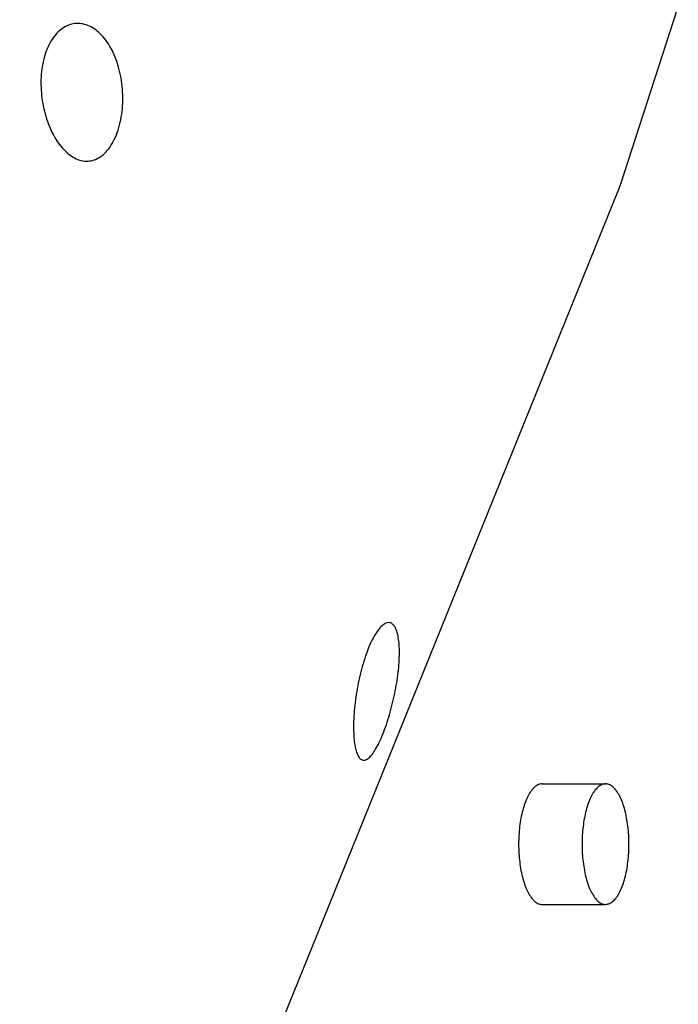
# Model space of a CAD drawing. Header units: millimetres. Extents: x 0 to 594, y 0 to 420.
# Tile 220 of 256: x 516.98 to 520.81, y 336.16 to 341.88. Entities that reach past the tile are written whole.
import ezdxf

# ---------------------------------------------------------------- set-up
doc = ezdxf.new("R2010")
doc.units = ezdxf.units.MM
doc.header["$LTSCALE"] = 32.67
doc.layers.get('0').update_dxf_attribs({"linetype": 'CONTINUOUS'})

msp = doc.modelspace()

# ---------------------------------------------------------------- linework, layer by layer
at = {"color": 7, "linetype": 'CONTINUOUS'}
for p, q in [((520.4706, 340.91902), (520.47249, 340.92473)), ((520.01507, 337.43716), (520.3835, 337.43716)), ((520.01507, 336.73716), (520.3835, 336.73716))]:
    msp.add_line(p, q, dxfattribs=at)
for points in [[(520.47249, 340.92473), (520.84583, 342.07946), (521.22088, 343.24046), (521.59011, 344.38439)], [(520.46115, 340.89357), (520.46311, 340.89849), (520.4706, 340.91902)], [(515.02618, 327.50254), (516.88854, 332.07911), (518.70732, 336.56055), (520.46115, 340.89357)]]:
    msp.add_lwpolyline(points, dxfattribs=at)
for points, knots in [([(517.31644, 341.85568), (517.30788, 341.85567), (517.28661, 341.85382), (517.25328, 341.84323), (517.21852, 341.82175), (517.18685, 341.79102), (517.15891, 341.75129), (517.1357, 341.70328), (517.11831, 341.64889), (517.10718, 341.59046), (517.10221, 341.52971), (517.10319, 341.46779), (517.10993, 341.40597), (517.12212, 341.34554), (517.13942, 341.28768), (517.16146, 341.23361), (517.1876, 341.18489), (517.20807, 341.15562), (517.21883, 341.14235)], [0, 0, 0, 0, 0.030504, 0.0758195, 0.1236641, 0.1752816, 0.2325171, 0.2964053, 0.3651684, 0.4360841, 0.5085579, 0.5826845, 0.6571607, 0.7305396, 0.8027505, 0.8727228, 0.9389147, 1, 1, 1, 1]), ([(517.47143, 341.76901), (517.46138, 341.78141), (517.44026, 341.80399), (517.40459, 341.83088), (517.36701, 341.84869), (517.33703, 341.85502), (517.32032, 341.85568), (517.31644, 341.85568)], [0, 0, 0, 0, 0.261373, 0.5035012, 0.7272031, 0.9366489, 1, 1, 1, 1]), ([(517.36923, 341.05568), (517.3804, 341.05569), (517.40458, 341.05877), (517.44014, 341.0738), (517.47414, 341.09998), (517.50483, 341.13631), (517.53146, 341.18233), (517.55291, 341.23666), (517.56823, 341.29665), (517.57721, 341.36002), (517.57988, 341.42509), (517.5763, 341.49046), (517.56662, 341.55451), (517.55108, 341.61582), (517.52995, 341.673), (517.50379, 341.72444), (517.48267, 341.75516), (517.47143, 341.76901)], [0, 0, 0, 0, 0.0401768, 0.0869194, 0.1375309, 0.1935685, 0.257478, 0.3284844, 0.4036543, 0.480327, 0.559004, 0.638216, 0.7161829, 0.7923169, 0.8660294, 0.9356529, 1, 1, 1, 1]), ([(517.21883, 341.14235), (517.2293, 341.12945), (517.25107, 341.10608), (517.28769, 341.07845), (517.32595, 341.06081), (517.35377, 341.05589), (517.3679, 341.05568), (517.36923, 341.05568)], [0, 0, 0, 0, 0.2783713, 0.5326028, 0.763941, 0.9778115, 1, 1, 1, 1]), ([(519.12365, 338.37467), (519.11774, 338.37468), (519.10309, 338.37071), (519.08216, 338.35512), (519.05996, 338.32934), (519.03732, 338.29361), (519.01479, 338.24822), (518.99331, 338.19445), (518.97392, 338.13491), (518.95715, 338.07188), (518.94328, 338.00712), (518.93242, 337.94198), (518.92472, 337.87811), (518.92022, 337.8169), (518.91896, 337.75975), (518.92091, 337.70821), (518.92455, 337.67607), (518.92707, 337.66133)], [0, 0, 0, 0, 0.0229079, 0.056555, 0.1002012, 0.1543867, 0.2204681, 0.2967599, 0.3790962, 0.463555, 0.5499846, 0.636271, 0.719974, 0.7998005, 0.8745677, 0.9419209, 1, 1, 1, 1]), ([(519.17967, 338.288), (519.1776, 338.3001), (519.17273, 338.3218), (519.16127, 338.34944), (519.14611, 338.36859), (519.13161, 338.37439), (519.12447, 338.37467), (519.12365, 338.37467)], [0, 0, 0, 0, 0.3327463, 0.6001688, 0.8068866, 0.9776171, 1, 1, 1, 1]), ([(518.9785, 337.5747), (518.98235, 337.57473), (518.99351, 337.57703), (519.01055, 337.58894), (519.02969, 337.61036), (519.04963, 337.6407), (519.07024, 337.67989), (519.09091, 337.72735), (519.11077, 337.78125), (519.12904, 337.83929), (519.14527, 337.89973), (519.15921, 337.96139), (519.17055, 338.02297), (519.17902, 338.08317), (519.18443, 338.1408), (519.18658, 338.19473), (519.18536, 338.2435), (519.18206, 338.27398), (519.17967, 338.288)], [0, 0, 0, 0, 0.0149033, 0.04275, 0.0797153, 0.1265574, 0.1840511, 0.2523441, 0.3284272, 0.4081196, 0.4897117, 0.5726087, 0.6547478, 0.7340179, 0.8097731, 0.8805661, 0.9445179, 1, 1, 1, 1]), ([(518.92707, 337.66133), (518.92905, 337.64973), (518.93353, 337.62888), (518.94354, 337.60209), (518.95603, 337.58314), (518.96936, 337.57531), (518.97674, 337.57469), (518.9785, 337.5747)], [0, 0, 0, 0, 0.3283895, 0.5930227, 0.7945332, 0.951397, 1, 1, 1, 1]), ([(520.01507, 337.43716), (520.01496, 337.43716), (520.00792, 337.43714), (519.99318, 337.43401), (519.97287, 337.42134), (519.95397, 337.40146), (519.93658, 337.37485), (519.92093, 337.34203), (519.91233, 337.31773), (519.90831, 337.30472)], [0, 0, 0, 0, 0.0018056, 0.1168857, 0.2451135, 0.395129, 0.5708892, 0.7730231, 1, 1, 1, 1]), ([(520.3835, 337.43716), (520.38339, 337.43716), (520.37635, 337.43714), (520.36161, 337.43401), (520.34129, 337.42134), (520.32239, 337.40146), (520.305, 337.37485), (520.28936, 337.34203), (520.28075, 337.31773), (520.27673, 337.30472)], [0, 0, 0, 0, 0.0018056, 0.1168857, 0.2451135, 0.395129, 0.5708892, 0.7730231, 1, 1, 1, 1]), ([(520.49026, 336.86959), (520.49467, 336.88385), (520.50248, 336.91381), (520.51114, 336.96077), (520.517, 337.01053), (520.51994, 337.06198), (520.5199, 337.11399), (520.51686, 337.16541), (520.5109, 337.21509), (520.50216, 337.26195), (520.49083, 337.30495), (520.47717, 337.34317), (520.46146, 337.37581), (520.44401, 337.4022), (520.42507, 337.42186), (520.40481, 337.43424), (520.3903, 337.43715), (520.3835, 337.43716)], [0, 0, 0, 0, 0.0721581, 0.1495065, 0.2306901, 0.314217, 0.3985164, 0.4819922, 0.5630752, 0.6402771, 0.7122481, 0.7778444, 0.8362154, 0.8869335, 0.9302062, 0.9672188, 1, 1, 1, 1]), ([(519.90831, 337.30472), (519.9039, 337.29046), (519.89609, 337.2605), (519.88743, 337.21354), (519.88157, 337.16378), (519.87862, 337.11233), (519.87867, 337.06032), (519.88171, 337.0089), (519.88767, 336.95922), (519.89641, 336.91236), (519.90774, 336.86936), (519.9214, 336.83114), (519.93711, 336.79851), (519.95455, 336.77211), (519.9735, 336.75245), (519.99376, 336.74008), (520.00826, 336.73716), (520.01507, 336.73716)], [0, 0, 0, 0, 0.0721581, 0.1495065, 0.2306901, 0.314217, 0.3985164, 0.4819922, 0.5630752, 0.6402771, 0.7122481, 0.7778444, 0.8362154, 0.8869335, 0.9302062, 0.9672188, 1, 1, 1, 1]), ([(520.27673, 337.30472), (520.27233, 337.29046), (520.26451, 337.2605), (520.25586, 337.21354), (520.24999, 337.16378), (520.24705, 337.11233), (520.2471, 337.06032), (520.25013, 337.0089), (520.25609, 336.95922), (520.26484, 336.91236), (520.27616, 336.86936), (520.28983, 336.83114), (520.30553, 336.79851), (520.32298, 336.77211), (520.34192, 336.75245), (520.36219, 336.74008), (520.37669, 336.73716), (520.3835, 336.73716)], [0, 0, 0, 0, 0.0721581, 0.1495065, 0.2306901, 0.314217, 0.3985164, 0.4819922, 0.5630752, 0.6402771, 0.7122481, 0.7778444, 0.8362154, 0.8869335, 0.9302062, 0.9672188, 1, 1, 1, 1]), ([(520.3835, 336.73716), (520.38361, 336.73716), (520.39065, 336.73718), (520.40539, 336.7403), (520.4257, 336.75297), (520.4446, 336.77285), (520.46199, 336.79946), (520.47764, 336.83228), (520.48624, 336.85659), (520.49026, 336.86959)], [0, 0, 0, 0, 0.0018056, 0.1168857, 0.2451135, 0.395129, 0.5708892, 0.7730231, 1, 1, 1, 1])]:
    msp.add_open_spline(points, degree=3, knots=knots, dxfattribs=at)

doc.saveas('drawing.dxf')
